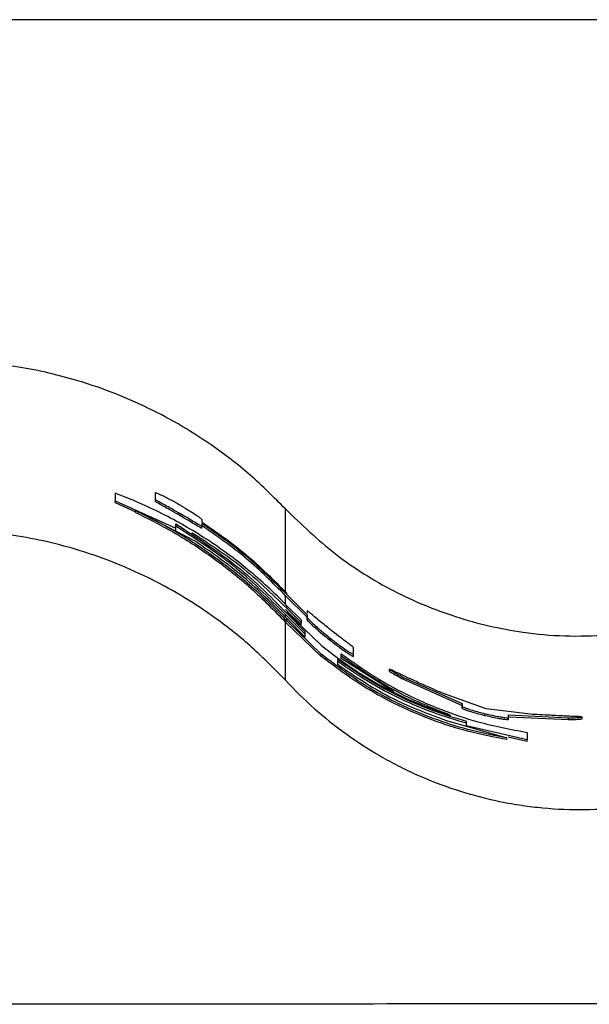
# Paper-space layout '1012-790 Hybird Padfoot' of a CAD drawing. Header units: millimetres. Extents: x 51 to 2966, y 67 to 3970.
# Tile 70 of 115: x 512 to 578, y 3794 to 3909. Entities that reach past the tile are written whole.
import ezdxf

# ---------------------------------------------------------------- set-up
doc = ezdxf.new("R2010")
doc.units = ezdxf.units.MM

psp = doc.layouts.new('1012-790 Hybird Padfoot')

# ---------------------------------------------------------------- linework, layer by layer
at = {"color": 7, "linetype": 'Continuous', "lineweight": 25}
for p, q in [((1093.3, 3909.03), (209.3, 3909.03)), ((523.25, 3853.92), (523.25, 3853.04)), ((527.92, 3853.22), (527.92, 3853.99)), ((527.92, 3853), (527.92, 3853.22)), ((523.25, 3853.04), (530.28, 3849.84)), ((523.25, 3852.83), (523.25, 3853.04)), ((523.25, 3852.83), (525.59, 3851.76)), ((525.59, 3851.7), (525.59, 3851.92)), ((532.62, 3848.29), (525.59, 3851.92)), ((530.59, 3851.43), (530.59, 3851.66)), ((530.28, 3849.84), (530.28, 3850.35)), ((530.28, 3849.61), (530.28, 3849.84)), ((533.32, 3850.87), (533.32, 3850.59)), ((533.32, 3850.42), (533.32, 3850.1)), ((533.32, 3849.86), (533.32, 3850.1)), ((543.05, 3842), (545.57, 3839.52)), ((543.2, 3842.13), (543.2, 3842.3)), ((543.2, 3842.13), (545.57, 3839.79)), ((543.2, 3840.54), (543.2, 3840.83)), ((543.2, 3840.83), (544.86, 3839.18)), ((544.86, 3838.62), (543.05, 3840.4)), ((545.33, 3837.51), (543.05, 3839.81)), ((544.86, 3838.9), (543.2, 3840.54)), ((543.2, 3839.95), (543.2, 3840.1)), ((543.2, 3840.1), (547.2, 3836.24)), ((545.33, 3837.78), (543.2, 3839.95)), ((545.57, 3840.23), (545.57, 3839.95)), ((545.57, 3839.79), (545.57, 3839.46)), ((545.57, 3839.19), (545.57, 3839.46)), ((543.05, 3832.16), (543.05, 3838.92)), ((547.2, 3834.93), (543.05, 3838.92)), ((543.2, 3839.06), (543.2, 3839.34)), ((543.2, 3839.34), (545.33, 3837.18)), ((547.2, 3835.19), (543.2, 3839.06)), ((544.86, 3839.18), (544.86, 3838.9)), ((544.86, 3838.62), (544.86, 3838.9)), ((545.33, 3837.18), (545.33, 3837.78)), ((548.24, 3836.81), (548.24, 3837.06)), ((547.2, 3834.93), (547.2, 3835.19)), ((549.54, 3834.95), (549.54, 3835.23)), ((549.54, 3834.7), (549.54, 3834.95)), ((550.97, 3835.18), (550.97, 3835.94)), ((550.97, 3834.93), (550.97, 3835.18)), ((549.08, 3834.63), (549.08, 3834.02)), ((555.64, 3830.81), (549.54, 3834.7)), ((555.14, 3833.22), (555.14, 3833.45)), ((556.78, 3832.49), (563.58, 3829.44)), ((556.78, 3832.27), (556.78, 3832.49)), ((556.78, 3832.27), (563.58, 3829.23)), ((566.39, 3828.84), (561.3, 3830.66)), ((563.58, 3829.44), (563.58, 3829.13)), ((563.58, 3828.92), (563.58, 3829.13)), ((566.27, 3828.07), (566.27, 3828.27)), ((571.53, 3828.2), (566.39, 3828.84)), ((568.99, 3828.13), (575.96, 3827.78)), ((568.99, 3827.82), (568.99, 3828.13)), ((561.78, 3827.46), (568.81, 3825.45)), ((564.12, 3826.85), (564.12, 3827.36)), ((571.15, 3825.22), (564.12, 3826.85)), ((568.99, 3827.92), (575.96, 3827.58)), ((568.99, 3827.62), (568.99, 3827.82)), ((575.96, 3827.58), (575.96, 3827.78)), ((577.55, 3827.68), (577.55, 3827.88)), ((571.15, 3826.09), (571.15, 3825.22)), ((568.81, 3825.25), (568.81, 3825.45)), ((571.15, 3825.02), (568.95, 3825.53)), ((571.15, 3825.02), (571.15, 3825.22))]:
    psp.add_line(p, q, dxfattribs=at)
at = {"color": 8, "linetype": 'Continuous', "lineweight": 25}
for p, q in [((543.05, 3842.43), (543.05, 3852.09)), ((543.05, 3840.96), (543.05, 3842)), ((543.05, 3839.48), (543.05, 3839.81))]:
    psp.add_line(p, q, dxfattribs=at)
at = {"color": 7, "linetype": 'Continuous', "lineweight": 25}
for points, knots in [([(543.05, 3852.09), (541.71, 3853.44), (539.01, 3856.14), (534.77, 3859.38), (530.59, 3862.04), (526.53, 3864.16), (522.26, 3865.96), (516.98, 3867.65), (510.64, 3869), (505.74, 3869.19), (503.27, 3869.29)], [0, 0, 0, 0, 0.1277577, 0.2569272, 0.3587995, 0.4606727, 0.5655036, 0.6703362, 0.8336704, 1, 1, 1, 1]), ([(543.2, 3840.83), (541.75, 3842.34), (540.25, 3843.73), (537.13, 3846.31), (535.51, 3847.49), (532.18, 3849.67), (530.46, 3850.65), (526.93, 3852.43), (525.1, 3853.23), (523.25, 3853.92)], [0, 0, 0, 0, 0.25, 0.25, 0.5, 0.5, 0.75, 0.75, 1, 1, 1, 1]), ([(527.92, 3853.99), (527.92, 3853.99), (527.93, 3854), (527.96, 3853.99), (528, 3853.99), (528.09, 3853.95), (528.15, 3853.93), (528.31, 3853.86), (528.41, 3853.81), (528.66, 3853.7), (528.81, 3853.63), (529.12, 3853.47), (529.29, 3853.38), (529.65, 3853.19), (529.84, 3853.09), (530.21, 3852.88), (530.4, 3852.78), (530.59, 3852.67)], [0, 0, 0, 0, 0.125, 0.125, 0.25, 0.25, 0.375, 0.375, 0.5, 0.5, 0.625, 0.625, 0.75, 0.75, 0.875, 0.875, 1, 1, 1, 1]), ([(530.59, 3851.66), (530.25, 3851.85), (529.65, 3852.2), (528.87, 3852.63), (528.3, 3852.95), (527.96, 3853.16), (527.93, 3853.2), (527.92, 3853.22)], [0, 0, 0, 0, 0.222328, 0.393697, 0.565498, 0.769244, 1, 1, 1, 1]), ([(530.59, 3851.43), (530.25, 3851.62), (529.65, 3851.97), (528.87, 3852.4), (528.31, 3852.72), (527.96, 3852.93), (527.93, 3852.98), (527.92, 3853)], [0, 0, 0, 0, 0.222209, 0.393677, 0.565585, 0.76911, 1, 1, 1, 1]), ([(530.59, 3852.67), (530.92, 3852.47), (531.55, 3852.1), (532.37, 3851.58), (532.95, 3851.19), (533.28, 3850.94), (533.31, 3850.89), (533.32, 3850.87)], [0, 0, 0, 0, 0.214242, 0.403861, 0.594187, 0.771159, 1, 1, 1, 1]), ([(543.05, 3852.09), (544.93, 3850.28), (548.74, 3846.6), (555.48, 3842.42), (562.84, 3839.32), (569.61, 3837.78), (575.55, 3837.22), (578.82, 3837.34), (580.46, 3837.4)], [0, 0, 0, 0, 0.188151, 0.381763, 0.569917, 0.763536, 0.881122, 1, 1, 1, 1]), ([(525.59, 3851.92), (527.17, 3851.14), (530.32, 3849.56), (534.85, 3846.57), (539.21, 3843.13), (541.87, 3840.42), (543.2, 3839.06)], [0, 0, 0, 0, 0.2457979, 0.4915755, 0.7458034, 1, 1, 1, 1]), ([(525.59, 3851.7), (527.16, 3850.92), (530.28, 3849.35), (534.77, 3846.38), (539.09, 3842.97), (541.73, 3840.27), (543.05, 3838.92)], [0, 0, 0, 0, 0.24583, 0.491642, 0.745837, 1, 1, 1, 1]), ([(533.32, 3850.1), (533.29, 3850.1), (533.24, 3850.11), (532.71, 3850.41), (532.08, 3850.79), (531.36, 3851.22), (530.84, 3851.52), (530.59, 3851.66)], [0, 0, 0, 0, 0.320025, 0.488792, 0.657424, 0.838584, 1, 1, 1, 1]), ([(533.32, 3849.86), (533.29, 3849.86), (533.24, 3849.87), (532.71, 3850.18), (532.08, 3850.55), (531.36, 3850.98), (530.84, 3851.29), (530.59, 3851.43)], [0, 0, 0, 0, 0.3198387, 0.4885016, 0.6570224, 0.8382531, 1, 1, 1, 1]), ([(530.28, 3850.35), (532.56, 3848.89), (536.01, 3846.67), (540.23, 3843.02), (542.21, 3840.97), (543.2, 3839.95)], [0, 0, 0, 0, 0.494891, 0.747455, 1, 1, 1, 1]), ([(530.28, 3850.12), (532.55, 3848.68), (537.12, 3845.76), (541.06, 3841.81), (543.05, 3839.81)], [0, 0, 0, 0, 0.4951249, 1, 1, 1, 1]), ([(533.32, 3850.59), (535.08, 3849.36), (538.62, 3846.89), (541.66, 3843.83), (543.2, 3842.3)], [0, 0, 0, 0, 0.496515, 1, 1, 1, 1]), ([(543.2, 3842.13), (541.69, 3843.65), (538.64, 3846.71), (535.1, 3849.18), (533.32, 3850.42)], [0, 0, 0, 0, 0.496519, 1, 1, 1, 1]), ([(543.05, 3842), (541.56, 3843.49), (538.56, 3846.51), (535.07, 3848.95), (533.32, 3850.18)], [0, 0, 0, 0, 0.496591, 1, 1, 1, 1]), ([(543.05, 3832.16), (541.79, 3833.44), (539.26, 3836.03), (535.27, 3839.2), (531.34, 3841.81), (527.52, 3843.94), (523.46, 3845.77), (518.15, 3847.67), (512.74, 3848.91), (507.38, 3849.55), (504.64, 3849.61), (503.27, 3849.64)], [0, 0, 0, 0, 0.124672, 0.250588, 0.347773, 0.444954, 0.545027, 0.645096, 0.820064, 0.910033, 1, 1, 1, 1]), ([(532.16, 3849.35), (534.1, 3848.1), (538.03, 3845.57), (541.47, 3842.23), (543.2, 3840.54)], [0, 0, 0, 0, 0.4959834, 1, 1, 1, 1]), ([(543.2, 3839.34), (541.56, 3841), (538.27, 3844.35), (534.52, 3846.97), (532.62, 3848.29)], [0, 0, 0, 0, 0.496393, 1, 1, 1, 1]), ([(548.24, 3838.07), (547.86, 3838.37), (547.21, 3838.9), (546.43, 3839.55), (545.94, 3839.97), (545.62, 3840.23), (545.59, 3840.23), (545.57, 3840.23)], [0, 0, 0, 0, 0.261141, 0.452109, 0.611872, 0.771399, 1, 1, 1, 1]), ([(545.57, 3839.46), (545.59, 3839.42), (545.64, 3839.36), (546.09, 3838.91), (546.72, 3838.33), (547.48, 3837.67), (548.03, 3837.23), (548.24, 3837.06)], [0, 0, 0, 0, 0.26942, 0.444392, 0.619495, 0.852028, 1, 1, 1, 1]), ([(545.57, 3839.19), (545.59, 3839.15), (545.64, 3839.09), (546.09, 3838.64), (546.72, 3838.06), (547.48, 3837.42), (548.03, 3836.98), (548.24, 3836.81)], [0, 0, 0, 0, 0.26983, 0.444968, 0.620249, 0.852083, 1, 1, 1, 1]), ([(550.97, 3835.94), (550.94, 3835.99), (550.89, 3836.05), (550.31, 3836.49), (549.63, 3837), (548.9, 3837.55), (548.41, 3837.93), (548.24, 3838.07)], [0, 0, 0, 0, 0.323566, 0.492467, 0.660951, 0.881597, 1, 1, 1, 1]), ([(547.2, 3836.24), (548.34, 3835.35), (550.62, 3833.59), (554.32, 3831.38), (558.18, 3829.48), (560.89, 3828.54), (562.25, 3828.07)], [0, 0, 0, 0, 0.246121, 0.492268, 0.746125, 1, 1, 1, 1]), ([(548.24, 3837.06), (548.62, 3836.77), (549.26, 3836.28), (550.05, 3835.72), (550.57, 3835.38), (550.92, 3835.17), (550.95, 3835.17), (550.97, 3835.18)], [0, 0, 0, 0, 0.258045, 0.442122, 0.595911, 0.749612, 1, 1, 1, 1]), ([(548.24, 3836.81), (548.62, 3836.52), (549.26, 3836.03), (550.05, 3835.48), (550.57, 3835.14), (550.92, 3834.93), (550.95, 3834.93), (550.97, 3834.93)], [0, 0, 0, 0, 0.257586, 0.441551, 0.595482, 0.749313, 1, 1, 1, 1]), ([(568.81, 3825.45), (567.45, 3825.71), (564.73, 3826.23), (560.69, 3827.49), (556.72, 3829.12), (552.11, 3831.52), (549.06, 3833.8), (547.2, 3835.19)], [0, 0, 0, 0, 0.176654, 0.353303, 0.534849, 0.716383, 1, 1, 1, 1]), ([(568.81, 3825.25), (567.44, 3825.51), (564.71, 3826.03), (560.65, 3827.29), (556.67, 3828.93), (552.07, 3831.31), (549.04, 3833.57), (547.2, 3834.93)], [0, 0, 0, 0, 0.177612, 0.355218, 0.537749, 0.720266, 1, 1, 1, 1]), ([(549.54, 3835.23), (550.76, 3834.37), (553.18, 3832.64), (557.08, 3830.48), (561.16, 3828.69), (565.85, 3827.09), (569.23, 3826.46), (571.15, 3826.09)], [0, 0, 0, 0, 0.184193, 0.368402, 0.558097, 0.747805, 1, 1, 1, 1]), ([(562.25, 3828.07), (560.05, 3828.95), (555.6, 3830.73), (551.58, 3833.54), (549.54, 3834.95)], [0, 0, 0, 0, 0.495235, 1, 1, 1, 1]), ([(564.12, 3827.36), (562.82, 3827.75), (560.21, 3828.54), (556.39, 3830.18), (552.64, 3832.16), (550.26, 3833.8), (549.08, 3834.63)], [0, 0, 0, 0, 0.246553, 0.4930867, 0.7465564, 1, 1, 1, 1]), ([(564.12, 3827.15), (562.82, 3827.54), (560.21, 3828.32), (556.39, 3829.96), (552.64, 3831.92), (550.26, 3833.56), (549.08, 3834.38)], [0, 0, 0, 0, 0.246593, 0.493169, 0.746597, 1, 1, 1, 1]), ([(549.08, 3834.02), (551.07, 3832.68), (555.1, 3829.96), (559.53, 3828.3), (561.78, 3827.46)], [0, 0, 0, 0, 0.4947075, 1, 1, 1, 1]), ([(555.14, 3833.45), (555.2, 3833.41), (555.33, 3833.31), (556.01, 3832.91), (556.52, 3832.63), (556.78, 3832.49)], [0, 0, 0, 0, 0.248284, 0.621612, 1, 1, 1, 1]), ([(557.75, 3832.24), (557.37, 3832.41), (556.7, 3832.72), (555.87, 3833.13), (555.34, 3833.38), (555.16, 3833.46), (555.15, 3833.45), (555.14, 3833.45)], [0, 0, 0, 0, 0.298737, 0.532906, 0.767769, 0.928577, 1, 1, 1, 1]), ([(555.14, 3833.22), (555.2, 3833.18), (555.33, 3833.08), (556.01, 3832.69), (556.52, 3832.41), (556.78, 3832.27)], [0, 0, 0, 0, 0.248345, 0.621639, 1, 1, 1, 1]), ([(543.05, 3832.16), (544.11, 3831.01), (545.23, 3829.92), (547.56, 3827.85), (548.78, 3826.87), (551.33, 3825.03), (552.66, 3824.16), (554.74, 3822.96), (555.45, 3822.57), (556.89, 3821.84), (557.61, 3821.49), (559.81, 3820.51), (561.3, 3819.93), (564.36, 3818.93), (565.92, 3818.5), (568.32, 3817.98), (569.12, 3817.83), (570.75, 3817.57), (571.56, 3817.46), (574.01, 3817.2), (575.63, 3817.11), (578.89, 3817.11), (580.52, 3817.2), (583.78, 3817.54), (585.42, 3817.8), (588.63, 3818.5), (590.2, 3818.92), (593.27, 3819.93), (594.76, 3820.51), (597.69, 3821.82), (599.12, 3822.55), (601.9, 3824.16), (603.24, 3825.03), (605.79, 3826.87), (607.01, 3827.85), (609.35, 3829.92), (610.46, 3831.01), (611.52, 3832.16)], [0, 0, 0, 0, 0.0625, 0.0625, 0.125, 0.125, 0.1875, 0.1875, 0.21875, 0.21875, 0.25, 0.25, 0.3125, 0.3125, 0.375, 0.375, 0.40625, 0.40625, 0.4375, 0.4375, 0.5, 0.5, 0.5625, 0.5625, 0.625, 0.625, 0.6875, 0.6875, 0.75, 0.75, 0.8125, 0.8125, 0.875, 0.875, 0.9375, 0.9375, 1, 1, 1, 1]), ([(561.3, 3830.66), (560.88, 3830.84), (560.24, 3831.12), (559.35, 3831.52), (558.48, 3831.9), (557.98, 3832.13), (557.75, 3832.24)], [0, 0, 0, 0, 0.456401, 0.695272, 0.857617, 1, 1, 1, 1]), ([(563.58, 3829.13), (563.61, 3829.1), (563.65, 3829.06), (564.12, 3828.88), (564.75, 3828.68), (565.5, 3828.46), (566.02, 3828.33), (566.27, 3828.27)], [0, 0, 0, 0, 0.32077, 0.498986, 0.67808, 0.845917, 1, 1, 1, 1]), ([(563.58, 3828.92), (563.61, 3828.89), (563.65, 3828.85), (564.12, 3828.67), (564.75, 3828.47), (565.5, 3828.26), (566.02, 3828.13), (566.27, 3828.07)], [0, 0, 0, 0, 0.320792, 0.499022, 0.678127, 0.845943, 1, 1, 1, 1]), ([(566.27, 3828.27), (566.63, 3828.19), (567.28, 3828.04), (568.07, 3827.89), (568.66, 3827.81), (568.95, 3827.79), (568.97, 3827.81), (568.99, 3827.82)], [0, 0, 0, 0, 0.220056, 0.393811, 0.567427, 0.793933, 1, 1, 1, 1]), ([(566.27, 3828.07), (566.63, 3827.98), (567.28, 3827.83), (568.07, 3827.69), (568.66, 3827.6), (568.95, 3827.59), (568.97, 3827.61), (568.99, 3827.62)], [0, 0, 0, 0, 0.220075, 0.393835, 0.567462, 0.794067, 1, 1, 1, 1]), ([(575.07, 3828.02), (574.71, 3828.03), (574.03, 3828.07), (573.06, 3828.12), (572.32, 3828.16), (571.8, 3828.19), (571.53, 3828.2)], [0, 0, 0, 0, 0.204413, 0.394572, 0.694396, 1, 1, 1, 1]), ([(577.55, 3827.88), (577.52, 3827.89), (577.44, 3827.91), (576.92, 3827.94), (576.27, 3827.96), (575.6, 3827.99), (575.19, 3828.01), (575.07, 3828.02)], [0, 0, 0, 0, 0.242151, 0.459198, 0.667859, 0.901592, 1, 1, 1, 1]), ([(575.96, 3827.78), (576.14, 3827.78), (576.5, 3827.79), (577.06, 3827.82), (577.5, 3827.85), (577.54, 3827.88), (577.55, 3827.88)], [0, 0, 0, 0, 0.25119, 0.502432, 0.841339, 1, 1, 1, 1]), ([(575.96, 3827.58), (576.14, 3827.58), (576.5, 3827.59), (577.06, 3827.62), (577.5, 3827.65), (577.54, 3827.68), (577.55, 3827.68)], [0, 0, 0, 0, 0.25119, 0.502432, 0.841338, 1, 1, 1, 1]), ([(651.3, 3794.52), (629.68, 3794.52), (592.01, 3794.53), (538.29, 3794.47), (490.15, 3794.44), (442.01, 3795.05), (389.65, 3796.7), (333.11, 3799.64), (272.43, 3804.08), (232.08, 3808.2), (211.9, 3810.25)], [0, 0, 0, 0, 0.147447, 0.256863, 0.366278, 0.475715, 0.585152, 0.723428, 0.861723, 1, 1, 1, 1])]:
    psp.add_open_spline(points, degree=3, knots=knots, dxfattribs=at)

doc.saveas('drawing.dxf')
